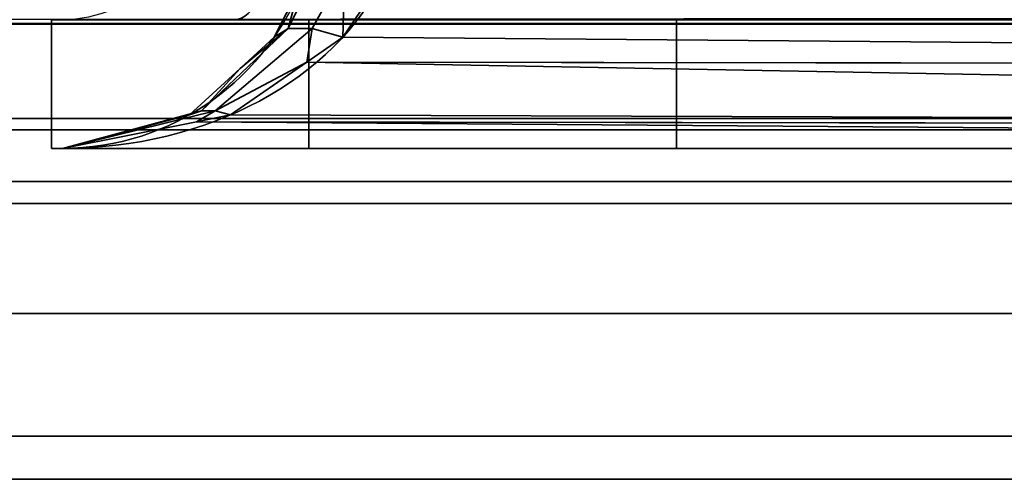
# Model space of a CAD drawing. Header units: millimetres. Extents: x -503 to 6703, y -110 to 249.
# Tile 8 of 256: x -340.57 to -335.22, y -29.3 to -26.8. Entities that reach past the tile are written whole.
import ezdxf

# ---------------------------------------------------------------- set-up
doc = ezdxf.new("R2010")
doc.units = ezdxf.units.MM
doc.layers.add('151', color=7, linetype='Continuous', true_color=0xffffff)

# ---------------------------------------------------------------- blocks, each defined once
blk = doc.blocks.new('UG_SURFACE_048')
at = {"layer": '151', "color": 252, "linetype": 'Continuous', "lineweight": 35}
for points in [[(-339.0547, -26.6322, 1163.1), (-338.9546, -26.5266, 1163.3161), (-339.112, -26.8485, 1163.4473)], [(-338.983, -26.8485, 1163.6335), (-339.112, -26.8485, 1163.4473), (-338.9546, -26.5266, 1163.3161), (-338.8049, -26.5266, 1163.5323)], [(-339.112, -26.8485, 1006.5528), (-338.9546, -26.5266, 1006.6839), (-339.0547, -26.6322, 1006.9)], [(-339.112, -26.8485, 1006.5528), (-338.983, -26.8485, 1006.3665), (-338.8049, -26.5266, 1006.4677), (-338.9546, -26.5266, 1006.6839)], [(-338.8152, -26.895, 1163.7784), (-338.983, -26.8485, 1163.6335), (-338.8049, -26.5266, 1163.5323)], [(-338.8049, -26.5266, 1006.4677), (-338.983, -26.8485, 1006.3665), (-338.8152, -26.895, 1006.2215)], [(-338.8049, -26.5266, 1163.5323), (-338.5925, -26.5648, 1163.6825), (-338.8152, -26.895, 1163.7784)], [(-338.8152, -26.895, 1006.2215), (-338.5925, -26.5648, 1006.3175), (-338.8049, -26.5266, 1006.4677)], [(-319.6193, -27.0531, 1171.1322), (-338.8152, -26.895, 1163.7784), (-338.5925, -26.5648, 1163.6825)], [(-338.5925, -26.5648, 1006.3175), (-338.8152, -26.895, 1006.2215), (-319.6193, -27.0531, 998.8678)], [(-338.5925, -26.5648, 1163.6825), (-319.5151, -26.5648, 1170.855), (-319.6193, -27.0531, 1171.1322)], [(-319.6193, -27.0531, 998.8678), (-319.5151, -26.5648, 999.1449), (-338.5925, -26.5648, 1006.3175)], [(-339.112, -26.8485, 1163.4473), (-339.1886, -26.895, 1163.2391), (-339.0547, -26.6322, 1163.1)], [(-339.1886, -26.895, 1006.7608), (-339.0547, -26.6322, 1163.1), (-339.1886, -26.895, 1163.2391)], [(-339.1886, -26.895, 1006.7608), (-339.0547, -26.6322, 1006.9), (-339.0547, -26.6322, 1163.1)], [(-339.0547, -26.6322, 1006.9), (-339.1886, -26.895, 1006.7608), (-339.112, -26.8485, 1006.5528)], [(-340.4, -27.5, 1165), (-340.4, -26.8, 1165), (-340.4, -26.8, 980), (-340.4, -27.5, 980)], [(-340.4, -27.5, 1165), (-339, -27.5, 1165), (-339, -26.8, 1165), (-340.4, -26.8, 1165)], [(-319.9799, -27.5, 980), (-340.4, -27.5, 980), (-340.4, -26.8, 980), (-319.9799, -26.8, 980)], [(-339, -27.5, 1177.3725), (-339, -26.8, 1177.3725), (-339, -26.8, 1165), (-339, -27.5, 1165)], [(-339, -26.8, 1177.3725), (-339, -27.5, 1177.3725), (-337, -27.5, 1190.0001), (-337, -26.8, 1190.0001)], [(-319.9799, -26.8, 1190.0001), (-337, -26.8, 1190.0001), (-337, -27.5, 1190.0001), (-319.9799, -27.5, 1190.0001)], [(-339.3742, -27.0649, 1163.4319), (-339.112, -26.8485, 1163.4473), (-339.5849, -27.2951, 1163.8317)], [(-339.5094, -27.2951, 1163.9408), (-339.5849, -27.2951, 1163.8317), (-339.112, -26.8485, 1163.4473), (-338.983, -26.8485, 1163.6335)], [(-339.5849, -27.2951, 1006.1682), (-339.112, -26.8485, 1006.5528), (-339.3742, -27.0649, 1006.5682)], [(-339.5849, -27.2951, 1006.1682), (-339.5094, -27.2951, 1006.0592), (-338.983, -26.8485, 1006.3665), (-339.112, -26.8485, 1006.5528)], [(-339.5094, -27.2951, 1163.9408), (-338.983, -26.8485, 1163.6335), (-339.0117, -27.0309, 1163.8631)], [(-339.0117, -27.0309, 1006.1369), (-338.983, -26.8485, 1006.3665), (-339.5094, -27.2951, 1006.0592)], [(-339.3742, -27.0649, 1163.4319), (-339.1886, -26.895, 1163.2391), (-339.112, -26.8485, 1163.4473)], [(-339.112, -26.8485, 1006.5528), (-339.1886, -26.895, 1006.7608), (-339.3742, -27.0649, 1006.5682)], [(-339.1886, -26.895, 1163.2391), (-339.3742, -27.0649, 1006.5682), (-339.1886, -26.895, 1006.7608)], [(-339.1886, -26.895, 1163.2391), (-339.3742, -27.0649, 1163.4319), (-339.3742, -27.0649, 1006.5682)], [(-338.983, -26.8485, 1163.6335), (-338.8152, -26.895, 1163.7784), (-339.0117, -27.0309, 1163.8631)], [(-339.0117, -27.0309, 1006.1369), (-338.8152, -26.895, 1006.2215), (-338.983, -26.8485, 1006.3665)], [(-319.6193, -27.0531, 1171.1322), (-339.0117, -27.0309, 1163.8631), (-338.8152, -26.895, 1163.7784)], [(-338.8152, -26.895, 1006.2215), (-339.0117, -27.0309, 1006.1369), (-319.6193, -27.0531, 998.8678)], [(-339.0117, -27.0309, 1163.8631), (-339.4265, -27.3178, 1164.0419), (-339.5094, -27.2951, 1163.9408)], [(-339.5094, -27.2951, 1006.0592), (-339.4265, -27.3178, 1005.9581), (-339.0117, -27.0309, 1006.1369)], [(-319.7834, -27.3824, 1171.5686), (-339.4265, -27.3178, 1164.0419), (-339.0117, -27.0309, 1163.8631)], [(-339.0117, -27.0309, 1006.1369), (-339.4265, -27.3178, 1005.9581), (-319.7834, -27.3824, 998.4314)], [(-339.0117, -27.0309, 1163.8631), (-319.6193, -27.0531, 1171.1322), (-319.62, -27.056, 1171.1339)], [(-339.0117, -27.0309, 1163.8631), (-319.62, -27.056, 1171.1339), (-319.7834, -27.3824, 1171.5686)], [(-319.7834, -27.3824, 998.4314), (-319.62, -27.056, 998.8661), (-339.0117, -27.0309, 1006.1369)], [(-319.62, -27.056, 998.8661), (-319.6193, -27.0531, 998.8678), (-339.0117, -27.0309, 1006.1369)], [(-339.5849, -27.2951, 1163.8317), (-339.6503, -27.3178, 1163.7186), (-339.3742, -27.0649, 1163.4319)], [(-339.6503, -27.3178, 1006.2814), (-339.3742, -27.0649, 1163.4319), (-339.6503, -27.3178, 1163.7186)], [(-339.6503, -27.3178, 1006.2814), (-339.3742, -27.0649, 1006.5682), (-339.3742, -27.0649, 1163.4319)], [(-339.3742, -27.0649, 1006.5682), (-339.6503, -27.3178, 1006.2814), (-339.5849, -27.2951, 1006.1682)], [(-339.5849, -27.2951, 1163.8317), (-340.341, -27.5, 1164.436), (-339.8146, -27.3611, 1163.8892)], [(-339.6119, -27.3547, 1164.1217), (-340.341, -27.5, 1164.436), (-339.5094, -27.2951, 1163.9408)], [(-340.341, -27.5, 1164.436), (-339.5849, -27.2951, 1163.8317), (-339.5094, -27.2951, 1163.9408)], [(-339.5094, -27.2951, 1006.0592), (-340.341, -27.5, 1005.5641), (-339.6119, -27.3547, 1005.8782)], [(-339.8146, -27.3611, 1006.1108), (-340.341, -27.5, 1005.5641), (-339.5849, -27.2951, 1006.1682)], [(-340.341, -27.5, 1005.5641), (-339.5094, -27.2951, 1006.0592), (-339.5849, -27.2951, 1006.1682)], [(-339.8146, -27.3611, 1163.8892), (-339.6503, -27.3178, 1163.7186), (-339.5849, -27.2951, 1163.8317)], [(-339.5849, -27.2951, 1006.1682), (-339.6503, -27.3178, 1006.2814), (-339.8146, -27.3611, 1006.1108)], [(-339.6503, -27.3178, 1163.7186), (-339.8146, -27.3611, 1006.1108), (-339.6503, -27.3178, 1006.2814)], [(-339.6503, -27.3178, 1163.7186), (-339.8146, -27.3611, 1163.8892), (-339.8146, -27.3611, 1006.1108)], [(-339.5094, -27.2951, 1163.9408), (-339.4265, -27.3178, 1164.0419), (-339.6119, -27.3547, 1164.1217)], [(-339.6119, -27.3547, 1005.8782), (-339.4265, -27.3178, 1005.9581), (-339.5094, -27.2951, 1006.0592)], [(-319.7834, -27.3824, 1171.5686), (-339.6119, -27.3547, 1164.1217), (-339.4265, -27.3178, 1164.0419)], [(-339.4265, -27.3178, 1005.9581), (-339.6119, -27.3547, 1005.8782), (-319.7834, -27.3824, 998.4314)], [(-319.9799, -27.5, 1172.0912), (-340.341, -27.5, 1164.436), (-339.6119, -27.3547, 1164.1217)], [(-339.6119, -27.3547, 1005.8782), (-340.341, -27.5, 1005.5641), (-319.9799, -27.5, 997.9088)], [(-339.8146, -27.3611, 1006.1108), (-339.8146, -27.3611, 1163.8892), (-340.341, -27.5, 1164.436), (-340.341, -27.5, 1005.5641)], [(-339.6119, -27.3547, 1164.1217), (-319.7834, -27.3824, 1171.5686), (-319.7854, -27.3863, 1171.5738)], [(-339.6119, -27.3547, 1164.1217), (-319.7854, -27.3863, 1171.5738), (-319.9799, -27.5, 1172.0912)], [(-319.9799, -27.5, 997.9088), (-319.7854, -27.3863, 998.4262), (-339.6119, -27.3547, 1005.8782)], [(-319.7854, -27.3863, 998.4262), (-319.7834, -27.3824, 998.4314), (-339.6119, -27.3547, 1005.8782)], [(-340.4, -27.5, 1165), (-340.4, -27.5, 980), (-340.341, -27.5, 1005.5641), (-340.341, -27.5, 1164.436)], [(-340.4, -27.5, 980), (-319.9799, -27.5, 980), (-319.9799, -27.5, 997.9088), (-340.341, -27.5, 1005.5641)], [(-340.341, -27.5, 1164.436), (-339, -27.5, 1165), (-340.4, -27.5, 1165)], [(-339, -27.5, 1165), (-340.341, -27.5, 1164.436), (-319.9799, -27.5, 1172.0912)], [(-319.9799, -27.5, 1172.0912), (-319.9799, -27.5, 1190.0001), (-337, -27.5, 1190.0001), (-339, -27.5, 1177.3725)], [(-339, -27.5, 1177.3725), (-339, -27.5, 1165), (-319.9799, -27.5, 1172.0912)]]:
    blk.add_3dface(points, dxfattribs=at)
blk = doc.blocks.new('UG_SURFACE_084')
at = {"layer": '151', "color": 252, "linetype": 'Continuous', "lineweight": 35}
for points in [[(-316.08, -27.8, 2023.33), (-316.08, -27.8, -7.75), (-364.92, -27.8, -7.75), (-364.92, -27.8, 2072.17)], [(-316.08, -27.8, 2023.33), (-364.92, -27.8, 2072.17), (-364.92, -29.3, 2072.17), (-316.08, -29.3, 2023.33)], [(-316.08, -29.3, -7.75), (-364.92, -29.3, -7.75), (-364.92, -27.8, -7.75), (-316.08, -27.8, -7.75)], [(-316.08, -29.3, 2023.33), (-364.92, -29.3, 2072.17), (-364.92, -29.3, -7.75), (-316.08, -29.3, -7.75)]]:
    blk.add_3dface(points, dxfattribs=at)
blk = doc.blocks.new('UG_SURFACE_085')
at = {"layer": '151', "color": 252, "linetype": 'Continuous', "lineweight": 35}
for points in [[(-316.08, -27.8, 2023.33), (-316.08, -27.8, -7.75), (-364.92, -27.8, -7.75), (-364.92, -27.8, 2072.17)], [(-316.08, -27.8, 2023.33), (-364.92, -27.8, 2072.17), (-364.92, -29.3, 2072.17), (-316.08, -29.3, 2023.33)], [(-316.08, -29.3, -7.75), (-364.92, -29.3, -7.75), (-364.92, -27.8, -7.75), (-316.08, -27.8, -7.75)], [(-316.08, -29.3, 2023.33), (-364.92, -29.3, 2072.17), (-364.92, -29.3, -7.75), (-316.08, -29.3, -7.75)]]:
    blk.add_3dface(points, dxfattribs=at)
blk = doc.blocks.new('UG_SURFACE_086')
at = {"layer": '151', "color": 252, "linetype": 'Continuous', "lineweight": 35}
for points in [[(368, -26.22, 2075.2499), (-368, -26.22, 2075.2499), (-367.9408, -26.8209, 2075.1908)], [(367.9408, -26.8209, 2075.1908), (368, -26.22, 2075.2499), (-367.9408, -26.8209, 2075.1908)], [(366.4697, -26.5282, 2073.7197), (366.3797, -26.8246, 2073.6296), (-366.3797, -26.8246, 2073.6296), (-366.4697, -26.5282, 2073.7197)], [(-367.9408, -26.8209, 2075.1908), (-367.7655, -27.3987, 2075.0155), (367.7655, -27.3987, 2075.0155), (367.9408, -26.8209, 2075.1908)], [(366.0372, -27.3372, 2073.2872), (-366.0372, -27.3372, 2073.2872), (-366.3797, -26.8246, 2073.6296), (366.3797, -26.8246, 2073.6296)], [(365.5246, -27.6797, 2072.7746), (-365.5246, -27.6797, 2072.7746), (-366.0372, -27.3372, 2073.2872), (366.0372, -27.3372, 2073.2872)], [(367.7655, -27.3987, 2075.0155), (-367.7655, -27.3987, 2075.0155), (-367.0979, -28.3979, 2074.348), (367.0979, -28.3979, 2074.348)], [(364.92, -27.8, 2072.17), (-364.92, -27.8, 2072.17), (-365.5246, -27.6797, 2072.7746), (365.5246, -27.6797, 2072.7746)], [(-364.92, -27.8, 2072.17), (364.92, -27.8, 2072.17), (316.08, -27.8, 2023.33), (-316.08, -27.8, 2023.33)], [(-316.08, -29.3, 2023.33), (-364.92, -29.3, 2072.17), (-364.92, -27.8, 2072.17), (-316.08, -27.8, 2023.33)], [(367.0979, -28.3979, 2074.348), (-367.0979, -28.3979, 2074.348), (-366.0987, -29.0655, 2073.3488), (366.0987, -29.0655, 2073.3488)], [(366.0987, -29.0655, 2073.3488), (-366.0987, -29.0655, 2073.3488), (-364.92, -29.3, 2072.17), (364.92, -29.3, 2072.17)], [(-364.92, -29.3, 2072.17), (-316.08, -29.3, 2023.33), (316.08, -29.3, 2023.33), (364.92, -29.3, 2072.17)]]:
    blk.add_3dface(points, dxfattribs=at)
blk = doc.blocks.new('UG_SURFACE_091')
at = {"layer": '151', "color": 252, "linetype": 'Continuous', "lineweight": 35}
for points in [[(-339.0547, -26.6322, 1163.1), (-338.9546, -26.5266, 1163.3161), (-339.112, -26.8485, 1163.4473)], [(-338.983, -26.8485, 1163.6335), (-339.112, -26.8485, 1163.4473), (-338.9546, -26.5266, 1163.3161), (-338.8049, -26.5266, 1163.5323)], [(-339.112, -26.8485, 1006.5528), (-338.9546, -26.5266, 1006.6839), (-339.0547, -26.6322, 1006.9)], [(-339.112, -26.8485, 1006.5528), (-338.983, -26.8485, 1006.3665), (-338.8049, -26.5266, 1006.4677), (-338.9546, -26.5266, 1006.6839)], [(-338.8152, -26.895, 1163.7784), (-338.983, -26.8485, 1163.6335), (-338.8049, -26.5266, 1163.5323)], [(-338.8049, -26.5266, 1006.4677), (-338.983, -26.8485, 1006.3665), (-338.8152, -26.895, 1006.2215)], [(-338.8049, -26.5266, 1163.5323), (-338.5925, -26.5648, 1163.6825), (-338.8152, -26.895, 1163.7784)], [(-338.8152, -26.895, 1006.2215), (-338.5925, -26.5648, 1006.3175), (-338.8049, -26.5266, 1006.4677)], [(-319.6193, -27.0531, 1171.1322), (-338.8152, -26.895, 1163.7784), (-338.5925, -26.5648, 1163.6825)], [(-338.5925, -26.5648, 1006.3175), (-338.8152, -26.895, 1006.2215), (-319.6193, -27.0531, 998.8678)], [(-338.5925, -26.5648, 1163.6825), (-319.5151, -26.5648, 1170.855), (-319.6193, -27.0531, 1171.1322)], [(-319.6193, -27.0531, 998.8678), (-319.5151, -26.5648, 999.1449), (-338.5925, -26.5648, 1006.3175)], [(-339.112, -26.8485, 1163.4473), (-339.1886, -26.895, 1163.2391), (-339.0547, -26.6322, 1163.1)], [(-339.1886, -26.895, 1006.7608), (-339.0547, -26.6322, 1163.1), (-339.1886, -26.895, 1163.2391)], [(-339.1886, -26.895, 1006.7608), (-339.0547, -26.6322, 1006.9), (-339.0547, -26.6322, 1163.1)], [(-339.0547, -26.6322, 1006.9), (-339.1886, -26.895, 1006.7608), (-339.112, -26.8485, 1006.5528)], [(-340.4, -27.5, 1165), (-340.4, -26.8, 1165), (-340.4, -26.8, 980), (-340.4, -27.5, 980)], [(-340.4, -27.5, 1165), (-339, -27.5, 1165), (-339, -26.8, 1165), (-340.4, -26.8, 1165)], [(-319.9799, -27.5, 980), (-340.4, -27.5, 980), (-340.4, -26.8, 980), (-319.9799, -26.8, 980)], [(-339, -27.5, 1177.3725), (-339, -26.8, 1177.3725), (-339, -26.8, 1165), (-339, -27.5, 1165)], [(-339, -26.8, 1177.3725), (-339, -27.5, 1177.3725), (-337, -27.5, 1190.0001), (-337, -26.8, 1190.0001)], [(-319.9799, -26.8, 1190.0001), (-337, -26.8, 1190.0001), (-337, -27.5, 1190.0001), (-319.9799, -27.5, 1190.0001)], [(-339.3742, -27.0649, 1163.4319), (-339.112, -26.8485, 1163.4473), (-339.5849, -27.2951, 1163.8317)], [(-339.5094, -27.2951, 1163.9408), (-339.5849, -27.2951, 1163.8317), (-339.112, -26.8485, 1163.4473), (-338.983, -26.8485, 1163.6335)], [(-339.5849, -27.2951, 1006.1682), (-339.112, -26.8485, 1006.5528), (-339.3742, -27.0649, 1006.5682)], [(-339.5849, -27.2951, 1006.1682), (-339.5094, -27.2951, 1006.0592), (-338.983, -26.8485, 1006.3665), (-339.112, -26.8485, 1006.5528)], [(-339.5094, -27.2951, 1163.9408), (-338.983, -26.8485, 1163.6335), (-339.0117, -27.0309, 1163.8631)], [(-339.0117, -27.0309, 1006.1369), (-338.983, -26.8485, 1006.3665), (-339.5094, -27.2951, 1006.0592)], [(-339.3742, -27.0649, 1163.4319), (-339.1886, -26.895, 1163.2391), (-339.112, -26.8485, 1163.4473)], [(-339.112, -26.8485, 1006.5528), (-339.1886, -26.895, 1006.7608), (-339.3742, -27.0649, 1006.5682)], [(-339.1886, -26.895, 1163.2391), (-339.3742, -27.0649, 1006.5682), (-339.1886, -26.895, 1006.7608)], [(-339.1886, -26.895, 1163.2391), (-339.3742, -27.0649, 1163.4319), (-339.3742, -27.0649, 1006.5682)], [(-338.983, -26.8485, 1163.6335), (-338.8152, -26.895, 1163.7784), (-339.0117, -27.0309, 1163.8631)], [(-339.0117, -27.0309, 1006.1369), (-338.8152, -26.895, 1006.2215), (-338.983, -26.8485, 1006.3665)], [(-319.6193, -27.0531, 1171.1322), (-339.0117, -27.0309, 1163.8631), (-338.8152, -26.895, 1163.7784)], [(-338.8152, -26.895, 1006.2215), (-339.0117, -27.0309, 1006.1369), (-319.6193, -27.0531, 998.8678)], [(-339.0117, -27.0309, 1163.8631), (-339.4265, -27.3178, 1164.0419), (-339.5094, -27.2951, 1163.9408)], [(-339.5094, -27.2951, 1006.0592), (-339.4265, -27.3178, 1005.9581), (-339.0117, -27.0309, 1006.1369)], [(-319.7834, -27.3824, 1171.5686), (-339.4265, -27.3178, 1164.0419), (-339.0117, -27.0309, 1163.8631)], [(-339.0117, -27.0309, 1006.1369), (-339.4265, -27.3178, 1005.9581), (-319.7834, -27.3824, 998.4314)], [(-339.0117, -27.0309, 1163.8631), (-319.6193, -27.0531, 1171.1322), (-319.62, -27.056, 1171.1339)], [(-339.0117, -27.0309, 1163.8631), (-319.62, -27.056, 1171.1339), (-319.7834, -27.3824, 1171.5686)], [(-319.7834, -27.3824, 998.4314), (-319.62, -27.056, 998.8661), (-339.0117, -27.0309, 1006.1369)], [(-319.62, -27.056, 998.8661), (-319.6193, -27.0531, 998.8678), (-339.0117, -27.0309, 1006.1369)], [(-339.5849, -27.2951, 1163.8317), (-339.6503, -27.3178, 1163.7186), (-339.3742, -27.0649, 1163.4319)], [(-339.6503, -27.3178, 1006.2814), (-339.3742, -27.0649, 1163.4319), (-339.6503, -27.3178, 1163.7186)], [(-339.6503, -27.3178, 1006.2814), (-339.3742, -27.0649, 1006.5682), (-339.3742, -27.0649, 1163.4319)], [(-339.3742, -27.0649, 1006.5682), (-339.6503, -27.3178, 1006.2814), (-339.5849, -27.2951, 1006.1682)], [(-339.5849, -27.2951, 1163.8317), (-340.341, -27.5, 1164.436), (-339.8146, -27.3611, 1163.8892)], [(-339.6119, -27.3547, 1164.1217), (-340.341, -27.5, 1164.436), (-339.5094, -27.2951, 1163.9408)], [(-340.341, -27.5, 1164.436), (-339.5849, -27.2951, 1163.8317), (-339.5094, -27.2951, 1163.9408)], [(-339.5094, -27.2951, 1006.0592), (-340.341, -27.5, 1005.5641), (-339.6119, -27.3547, 1005.8782)], [(-339.8146, -27.3611, 1006.1108), (-340.341, -27.5, 1005.5641), (-339.5849, -27.2951, 1006.1682)], [(-340.341, -27.5, 1005.5641), (-339.5094, -27.2951, 1006.0592), (-339.5849, -27.2951, 1006.1682)], [(-339.8146, -27.3611, 1163.8892), (-339.6503, -27.3178, 1163.7186), (-339.5849, -27.2951, 1163.8317)], [(-339.5849, -27.2951, 1006.1682), (-339.6503, -27.3178, 1006.2814), (-339.8146, -27.3611, 1006.1108)], [(-339.6503, -27.3178, 1163.7186), (-339.8146, -27.3611, 1006.1108), (-339.6503, -27.3178, 1006.2814)], [(-339.6503, -27.3178, 1163.7186), (-339.8146, -27.3611, 1163.8892), (-339.8146, -27.3611, 1006.1108)], [(-339.5094, -27.2951, 1163.9408), (-339.4265, -27.3178, 1164.0419), (-339.6119, -27.3547, 1164.1217)], [(-339.6119, -27.3547, 1005.8782), (-339.4265, -27.3178, 1005.9581), (-339.5094, -27.2951, 1006.0592)], [(-319.7834, -27.3824, 1171.5686), (-339.6119, -27.3547, 1164.1217), (-339.4265, -27.3178, 1164.0419)], [(-339.4265, -27.3178, 1005.9581), (-339.6119, -27.3547, 1005.8782), (-319.7834, -27.3824, 998.4314)], [(-319.9799, -27.5, 1172.0912), (-340.341, -27.5, 1164.436), (-339.6119, -27.3547, 1164.1217)], [(-339.6119, -27.3547, 1005.8782), (-340.341, -27.5, 1005.5641), (-319.9799, -27.5, 997.9088)], [(-339.8146, -27.3611, 1006.1108), (-339.8146, -27.3611, 1163.8892), (-340.341, -27.5, 1164.436), (-340.341, -27.5, 1005.5641)], [(-339.6119, -27.3547, 1164.1217), (-319.7834, -27.3824, 1171.5686), (-319.7854, -27.3863, 1171.5738)], [(-339.6119, -27.3547, 1164.1217), (-319.7854, -27.3863, 1171.5738), (-319.9799, -27.5, 1172.0912)], [(-319.9799, -27.5, 997.9088), (-319.7854, -27.3863, 998.4262), (-339.6119, -27.3547, 1005.8782)], [(-319.7854, -27.3863, 998.4262), (-319.7834, -27.3824, 998.4314), (-339.6119, -27.3547, 1005.8782)], [(-340.4, -27.5, 1165), (-340.4, -27.5, 980), (-340.341, -27.5, 1005.5641), (-340.341, -27.5, 1164.436)], [(-340.4, -27.5, 980), (-319.9799, -27.5, 980), (-319.9799, -27.5, 997.9088), (-340.341, -27.5, 1005.5641)], [(-340.341, -27.5, 1164.436), (-339, -27.5, 1165), (-340.4, -27.5, 1165)], [(-339, -27.5, 1165), (-340.341, -27.5, 1164.436), (-319.9799, -27.5, 1172.0912)], [(-319.9799, -27.5, 1172.0912), (-319.9799, -27.5, 1190.0001), (-337, -27.5, 1190.0001), (-339, -27.5, 1177.3725)], [(-339, -27.5, 1177.3725), (-339, -27.5, 1165), (-319.9799, -27.5, 1172.0912)]]:
    blk.add_3dface(points, dxfattribs=at)

msp = doc.modelspace()

# ---------------------------------------------------------------- linework, layer by layer
at = {"layer": '151', "color": 251, "linetype": 'Continuous', "lineweight": -3, "true_color": 0x636466}
for p, q in [((-340.4, -26.8, 1165), (-339, -26.8, 1165)), ((-340.4, -26.8, 980), (-319.9799, -26.8, 980)), ((-340.4, -26.8, 1165), (-340.4, -26.8, 980)), ((-340.4, -27.5, 1165), (-340.4, -26.8, 1165)), ((-340.4, -27.5, 980), (-340.4, -26.8, 980)), ((-340.4, -26.8, 1165), (-339, -26.8, 1165)), ((-340.4, -26.8, 1165), (-340.4, -26.8, 980)), ((-340.4, -27.5, 1165), (-340.4, -26.8, 1165)), ((-340.4, -27.5, 980), (-340.4, -26.8, 980)), ((-340.4, -26.8, 980), (-319.9799, -26.8, 980)), ((-340.341, -26.8, 1163.3767), (-340.341, -26.8, 1006.6233)), ((-340.341, -26.8, 1163.3767), (-340.341, -26.8, 1006.6233)), ((-339.4058, -26.8, 1005.2124), (-319.9799, -26.8, 997.9088)), ((-319.9799, -26.8, 1172.0912), (-339.4058, -26.8, 1164.7876)), ((-339.4058, -26.8, 1005.2124), (-319.9799, -26.8, 997.9088)), ((-319.9799, -26.8, 1172.0912), (-339.4058, -26.8, 1164.7876)), ((-339, -27.5, 1165), (-339, -26.8, 1165)), ((-339, -26.8, 1177.3725), (-337, -26.8, 1190)), ((-339, -26.8, 1177.3725), (-339, -26.8, 1165)), ((-339, -27.5, 1177.3725), (-339, -26.8, 1177.3725)), ((-339, -26.8, 1177.3725), (-339, -26.8, 1165)), ((-339, -27.5, 1177.3725), (-339, -26.8, 1177.3725)), ((-339, -27.5, 1165), (-339, -26.8, 1165)), ((-339, -26.8, 1177.3725), (-337, -26.8, 1190)), ((-337, -26.8, 1190), (-319.9799, -26.8, 1190)), ((-337, -26.8, 1190), (-337, -27.5, 1190)), ((-337, -26.8, 1190), (-319.9799, -26.8, 1190)), ((-337, -26.8, 1190), (-337, -27.5, 1190)), ((-339, -27.5, 1165), (-340.4, -27.5, 1165)), ((-340.4, -27.5, 980), (-319.9799, -27.5, 980)), ((-340.4, -27.5, 1165), (-340.4, -27.5, 980)), ((-340.4, -27.5, 1165), (-340.4, -27.5, 980)), ((-340.4, -27.5, 980), (-319.9799, -27.5, 980)), ((-339, -27.5, 1165), (-340.4, -27.5, 1165)), ((-319.9799, -27.5, 997.9088), (-340.341, -27.5, 1005.5641)), ((-340.341, -27.5, 1005.5641), (-340.341, -27.5, 1164.4359)), ((-340.341, -27.5, 1164.4359), (-319.9799, -27.5, 1172.0912)), ((-340.341, -27.5, 1164.4359), (-319.9799, -27.5, 1172.0912)), ((-319.9799, -27.5, 997.9088), (-340.341, -27.5, 1005.5641)), ((-340.341, -27.5, 1005.5641), (-340.341, -27.5, 1164.4359)), ((-319.9799, -27.5, 997.9088), (-340.341, -27.5, 1005.5641)), ((-337, -27.5, 1190), (-339, -27.5, 1177.3725)), ((-339, -27.5, 1177.3725), (-339, -27.5, 1165)), ((-337, -27.5, 1190), (-339, -27.5, 1177.3725)), ((-339, -27.5, 1177.3725), (-339, -27.5, 1165)), ((-337, -27.5, 1190), (-319.9799, -27.5, 1190)), ((-337, -27.5, 1190), (-319.9799, -27.5, 1190)), ((-316.08, -27.8, -7.75), (-364.92, -27.8, -7.75)), ((-316.08, -27.8, -7.75), (-364.92, -27.8, -7.75)), ((-364.92, -27.8, 2072.17), (-316.08, -27.8, 2023.33)), ((-364.92, -27.8, 2072.17), (-316.08, -27.8, 2023.33)), ((-364.92, -27.8, 2072.17), (-316.08, -27.8, 2023.33)), ((364.92, -27.8, 2072.17), (-364.92, -27.8, 2072.17)), ((-364.92, -29.3, 2072.17), (-316.08, -29.3, 2023.33)), ((364.92, -29.3, 2072.17), (-364.92, -29.3, 2072.17)), ((-364.92, -29.3, 2072.17), (-316.08, -29.3, 2023.33)), ((-364.92, -29.3, 2072.17), (-316.08, -29.3, 2023.33)), ((-316.08, -29.3, -7.75), (-364.92, -29.3, -7.75)), ((-316.08, -29.3, -7.75), (-364.92, -29.3, -7.75))]:
    msp.add_line(p, q, dxfattribs=at)
at = {"layer": '151', "color": 251, "linetype": 'Continuous', "lineweight": -3, "true_color": 0x636466, "extrusion": (0, 0, -1)}
msp.add_arc((340.341, -26.1, -1163.3767), 0.7, 180, 270, dxfattribs=at)
msp.add_arc((340.341, -26.1, -1163.3767), 0.7, 180, 270, dxfattribs=at)
at = {"layer": '151', "color": 251, "linetype": 'Continuous', "lineweight": -3, "true_color": 0x636466, "extrusion": (0.936029, 0, -0.351924)}
msp.add_arc((-26.1, 821.4627, -671.4516), 0.7, 109.3882, 180, dxfattribs=at)
msp.add_arc((-26.1, 821.4627, -671.4516), 0.7, 109.3882, 180, dxfattribs=at)
at = {"layer": '151', "color": 251, "linetype": 'Continuous', "lineweight": -3, "true_color": 0x636466, "extrusion": (0.936029, 0, 0.351924)}
msp.add_arc((-26.1, 1209.7195, 92.2228), 0.7, 180, 250.6118, dxfattribs=at)
msp.add_arc((-26.1, 1209.7195, 92.2228), 0.7, 180, 250.6118, dxfattribs=at)
at = {"layer": '151', "color": 251, "linetype": 'Continuous', "lineweight": -3, "true_color": 0x636466, "extrusion": (0.395731, 0, -0.918367)}
msp.add_ellipse((-340.341, -26.1, 1005.5641), major_axis=(1.8537, 0, 0.7988), ratio=0.69361, start_param=0.338388, end_param=1.570796, dxfattribs=at)
msp.add_ellipse((-340.341, -26.1, 1005.5641), major_axis=(1.8537, 0, 0.7988), ratio=0.69361, start_param=0.338388, end_param=1.570796, dxfattribs=at)
at = {"layer": '151', "color": 251, "linetype": 'Continuous', "lineweight": -3, "true_color": 0x636466, "extrusion": (-0.72035, 0, -0.69361)}
msp.add_ellipse((-340.341, -26.1, 1164.4359), major_axis=(1.4, 0, -1.454), ratio=0.69361, start_param=0.338388, end_param=1.570796, dxfattribs=at)
msp.add_ellipse((-340.341, -26.1, 1164.4359), major_axis=(1.4, 0, -1.454), ratio=0.69361, start_param=0.338388, end_param=1.570796, dxfattribs=at)
at = {"layer": '151', "color": 251, "linetype": 'Continuous', "lineweight": -3, "true_color": 0x636466, "extrusion": (0.395731, 0, 0.918367)}
msp.add_ellipse((-340.341, -26.1, 1164.4359), major_axis=(1.8537, 0, -0.7988), ratio=0.69361, start_param=4.712389, end_param=5.944798, dxfattribs=at)
msp.add_ellipse((-340.341, -26.1, 1164.4359), major_axis=(1.8537, 0, -0.7988), ratio=0.69361, start_param=4.712389, end_param=5.944798, dxfattribs=at)
at = {"layer": '151', "color": 251, "linetype": 'Continuous', "lineweight": -3, "true_color": 0x636466, "extrusion": (-0.72035, 0, 0.69361)}
msp.add_ellipse((-340.341, -26.1, 1005.5641), major_axis=(1.4, 0, 1.454), ratio=0.69361, start_param=4.712389, end_param=5.944798, dxfattribs=at)
msp.add_ellipse((-340.341, -26.1, 1005.5641), major_axis=(1.4, 0, 1.454), ratio=0.69361, start_param=4.712389, end_param=5.944798, dxfattribs=at)
at = {"layer": '151', "color": 251, "linetype": 'Continuous', "lineweight": -3, "true_color": 0x636466, "extrusion": (0, -1, 0)}
for centre, major_axis, start_param, end_param in [((-338.941, -26.8, 1006.6233), (0, 0, -1.4957), 4.712389, 5.944798), ((-338.941, -26.8, 1163.3767), (0, 0, 1.4957), 0.338388, 1.570796), ((-338.941, -26.8, 1163.3767), (0, 0, 1.4957), 0.338388, 1.570796), ((-338.941, -26.8, 1006.6233), (0, 0, -1.4957), 4.712389, 5.944798)]:
    msp.add_ellipse(centre, major_axis=major_axis, ratio=0.936029, start_param=start_param, end_param=end_param, dxfattribs=at)

# ---------------------------------------------------------------- block references
at = {"layer": '151', "color": 251, "linetype": 'Continuous', "lineweight": -3, "true_color": 0x636466}
for name in ['UG_SURFACE_084', 'UG_SURFACE_085', 'UG_SURFACE_086', 'UG_SURFACE_048', 'UG_SURFACE_091']:
    msp.add_blockref(name, (0, 0), dxfattribs=at)

doc.saveas('drawing.dxf')
